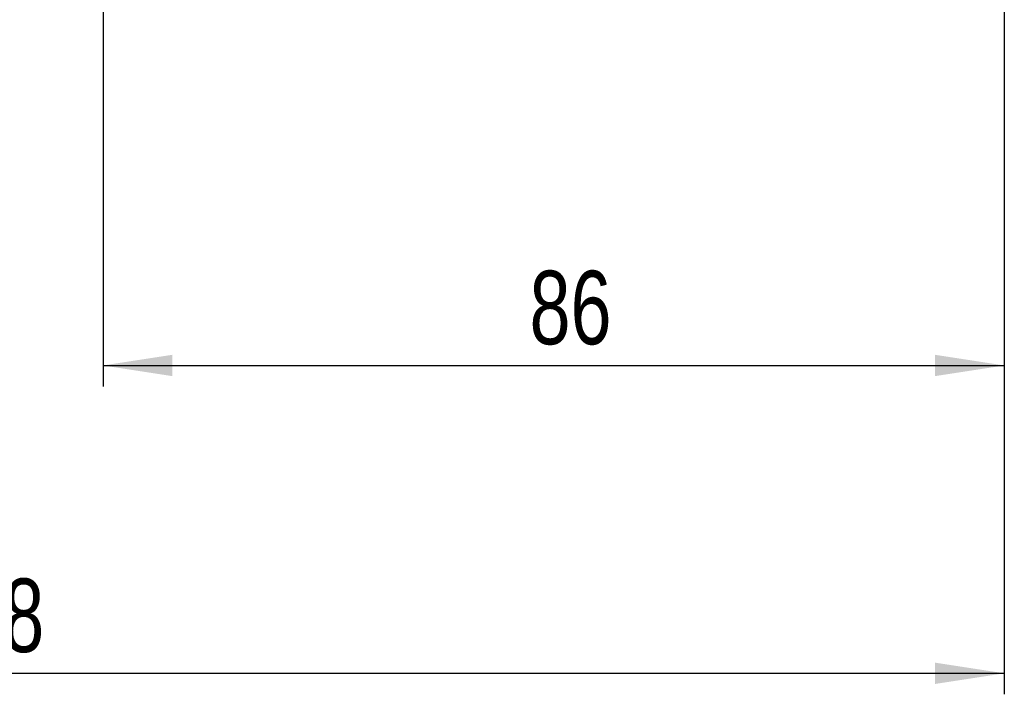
# Model space of a CAD drawing. Header units: millimetres. Extents: x 27 to 413, y 83 to 286.
# Tile 2 of 17: x 87 to 134, y 83 to 115. Entities that reach past the tile are written whole.
import ezdxf

# ---------------------------------------------------------------- set-up
doc = ezdxf.new("R2010")
doc.units = ezdxf.units.MM
doc.layers.add('FORMATO', color=179, linetype='Continuous')
doc.styles.add('SLDTEXTSTYLE0', font='TXT', dxfattribs={"width": 0.75})
doc.dimstyles.new('SLDDIMSTYLE0', dxfattribs={"dimtxt": 3.5, "dimasz": 3.302, "dimexe": 0, "dimexo": 0.0625, "dimgap": 0.875, "dimtad": 1, "dimdec": 0, "dimlfac": 2, "dimrnd": 1e-09, "dimzin": 12, "dimdsep": 46, "dimtxsty": 'SLDTEXTSTYLE0', "dimsah": 1, "dimcen": 0.09, "dimadec": 0, "dimazin": 3, "dimtfac": 1, "dimtdec": 0, "dimtofl": 0, "dimtmove": 0, "dimatfit": 3, "dimfxl": 0, "dimfrac": 2, "dimtolj": 1, "dimtzin": 12, "dimarcsym": 0})

# ---------------------------------------------------------------- blocks, each defined once
blk = doc.blocks.new('_D_10')
at = {"layer": 'FORMATO'}
for p, q in [((91.467, 116.073), (91.467, 97.6)), ((134.417, 116.073), (134.417, 97.6)), ((91.467, 98.6), (134.417, 98.6))]:
    blk.add_line(p, q, dxfattribs=at)
for points in [[(91.467, 98.6), (94.769, 98.092), (94.769, 99.108)], [(134.417, 98.6), (131.115, 99.108), (131.115, 98.092)]]:
    blk.add_solid(points, dxfattribs=at)
at = {"layer": 'FORMATO', "insert": (111.794, 103.111), "char_height": 3.5, "attachment_point": 1, "style": 'SLDTEXTSTYLE0'}
blk.add_mtext('86', dxfattribs=at)
blk = doc.blocks.new('_D_15')
at = {"layer": 'FORMATO'}
for p, q in [((50.417, 116.073), (50.417, 82.935)), ((134.417, 116.073), (134.417, 82.935)), ((50.417, 83.935), (134.417, 83.935))]:
    blk.add_line(p, q, dxfattribs=at)
for points in [[(50.417, 83.935), (53.719, 83.427), (53.719, 84.443)], [(134.417, 83.935), (131.115, 84.443), (131.115, 83.427)]]:
    blk.add_solid(points, dxfattribs=at)
at = {"layer": 'FORMATO', "insert": (82.81, 88.447), "char_height": 3.5, "attachment_point": 1, "style": 'SLDTEXTSTYLE0'}
blk.add_mtext('168', dxfattribs=at)

msp = doc.modelspace()

# ---------------------------------------------------------------- dimensions: what is measured, and where the dimension line sits
at = {"layer": 'FORMATO'}
for base, p1, picture, middle in [((134.41658, 83.93512), (50.41658, 117.0728), '_D_15', (86.6887, 83.93512)), ((134.41658, 98.59967), (91.46658, 117.0728), '_D_10', (114.38044, 98.59967))]:
    dim = msp.add_linear_dim(base=base, p1=p1, p2=(134.41658, 117.0728), dimstyle='SLDDIMSTYLE0', dxfattribs=at)
    dim.commit()
    dim.dimension.update_dxf_attribs({"geometry": picture, "text_midpoint": middle, "dimtype": 160})

doc.saveas('drawing.dxf')
